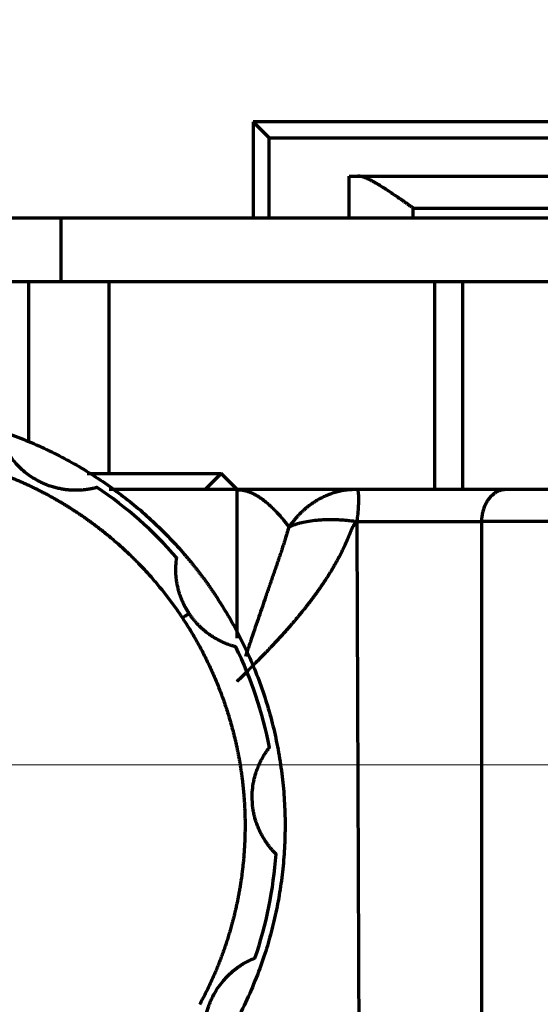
# Model space of a CAD drawing. Header units: millimetres. Extents: x -170 to 6906, y -2212 to 4257.
# Tile 108 of 256: x 4728 to 4744, y -1249 to -1219. Entities that reach past the tile are written whole.
import ezdxf

# ---------------------------------------------------------------- set-up
doc = ezdxf.new("R2010")
doc.units = ezdxf.units.MM
doc.layers.add('1', color=7, linetype='Continuous', true_color=0xffffff)
doc.layers.add('2', color=7, linetype='Continuous', true_color=0xffffff)

msp = doc.modelspace()

# ---------------------------------------------------------------- linework, layer by layer
at = {"lineweight": 18}
msp.add_line((6304.067, -1242.309), (4373.581, -1241.784), dxfattribs=at)
at = {"color": 0, "lineweight": 18}
msp.add_arc((4772.638, -1241.784), 438.165, 198.70552, 161.36953, dxfattribs=at)
at = {"layer": '1', "color": 0, "linetype": 'Continuous', "lineweight": 70}
for radius, start, end in [(86, 47.14312, 175.23562), (89, 117.82698, 220.6742)]:
    msp.add_arc((4772.638, -1241.784), radius, start, end, dxfattribs=at)
at = {"layer": '2', "color": 0, "linetype": 'Continuous', "lineweight": 70}
for p, q in [((4775.438, -1221.783), (4735.438, -1221.783)), ((4735.438, -1221.783), (4735.438, -1224.783)), ((4735.938, -1222.283), (4735.438, -1221.783)), ((4735.938, -1222.283), (4774.938, -1222.283)), ((4735.938, -1224.783), (4735.938, -1222.283)), ((4738.438, -1224.783), (4738.438, -1223.483)), ((4738.706, -1223.483), (4788.439, -1223.483)), ((4740.438, -1224.783), (4740.438, -1224.483)), ((4740.438, -1224.483), (4787.439, -1224.483)), ((4725.938, -1224.783), (4729.435, -1224.783)), ((4729.435, -1224.783), (4776.196, -1224.783)), ((4729.435, -1224.783), (4729.435, -1226.783)), ((4727.693, -1226.783), (4729.435, -1226.783)), ((4728.438, -1231.808), (4728.438, -1226.783)), ((4729.435, -1226.783), (4776.196, -1226.783)), ((4730.938, -1226.783), (4730.938, -1232.784)), ((4741.11, -1226.783), (4741.11, -1233.283)), ((4741.986, -1233.283), (4741.986, -1226.783)), ((4730.259, -1232.783), (4734.438, -1232.783)), ((4734.438, -1232.783), (4733.938, -1233.283)), ((4734.939, -1233.283), (4734.438, -1232.783)), ((4734.938, -1233.283), (4730.945, -1233.283)), ((4734.938, -1237.929), (4734.938, -1233.283)), ((4742.573, -1234.283), (4742.573, -1253.283)), ((4777.812, -1234.283), (4742.573, -1234.283))]:
    msp.add_line(p, q, dxfattribs=at)
for start, end in [(41.047, 55.9895), (11.047, 25.9895), (341.047, 355.9895)]:
    msp.add_arc((4723.438, -1243.783), 12.75, start, end, dxfattribs=at)
for points, degree, knots in [([(4738.438, -1223.483), (4738.439, -1223.483), (4738.461, -1223.483), (4738.552, -1223.483), (4738.619, -1223.483), (4738.706, -1223.483)], 3, [0, 0, 0, 0, 0.5, 0.5, 1, 1, 1, 1]), ([(4740.438, -1224.483), (4740.423, -1224.472), (4740.394, -1224.451), (4740.35, -1224.42), (4740.308, -1224.391), (4740.268, -1224.362), (4740.229, -1224.335), (4740.192, -1224.309), (4740.157, -1224.284), (4740.124, -1224.261), (4740.092, -1224.239), (4740.062, -1224.218), (4740.034, -1224.198), (4740.007, -1224.18), (4739.982, -1224.162), (4739.923, -1224.121), (4739.831, -1224.058), (4739.71, -1223.977), (4739.599, -1223.903), (4739.487, -1223.832), (4739.374, -1223.762), (4739.262, -1223.695), (4739.158, -1223.638), (4739.088, -1223.603), (4739.048, -1223.584), (4739.034, -1223.577), (4739.02, -1223.571), (4739.007, -1223.565), (4738.993, -1223.559), (4738.98, -1223.553), (4738.967, -1223.548), (4738.954, -1223.543), (4738.941, -1223.537), (4738.929, -1223.533), (4738.916, -1223.528), (4738.904, -1223.524), (4738.892, -1223.519), (4738.88, -1223.516), (4738.868, -1223.512), (4738.857, -1223.508), (4738.846, -1223.505), (4738.835, -1223.502), (4738.824, -1223.499), (4738.813, -1223.497), (4738.802, -1223.494), (4738.792, -1223.492), (4738.782, -1223.49), (4738.772, -1223.488), (4738.762, -1223.487), (4738.752, -1223.486), (4738.743, -1223.485), (4738.733, -1223.484), (4738.724, -1223.483), (4738.715, -1223.483), (4738.709, -1223.483), (4738.706, -1223.483)], 3, [0, 0, 0, 0, 0.02358, 0.046287, 0.068121, 0.089083, 0.109172, 0.128388, 0.146731, 0.164202, 0.1808, 0.196525, 0.211378, 0.225358, 0.238465, 0.2507, 0.319426, 0.383817, 0.443883, 0.49964, 0.567486, 0.631738, 0.69245, 0.749686, 0.758512, 0.767283, 0.776002, 0.784667, 0.793279, 0.801839, 0.810347, 0.818803, 0.827207, 0.835561, 0.843864, 0.852117, 0.860321, 0.868475, 0.87658, 0.884637, 0.892645, 0.900607, 0.908521, 0.916389, 0.92421, 0.931986, 0.939717, 0.947403, 0.955045, 0.962643, 0.970198, 0.977711, 0.985182, 0.992611, 1, 1, 1, 1]), ([(4729.904, -1233.304), (4729.898, -1233.304), (4729.886, -1233.304), (4729.867, -1233.304), (4729.849, -1233.304), (4729.83, -1233.303), (4729.81, -1233.303), (4729.791, -1233.302), (4729.771, -1233.301), (4729.751, -1233.3), (4729.731, -1233.298), (4729.71, -1233.297), (4729.689, -1233.295), (4729.668, -1233.293), (4729.647, -1233.291), (4729.591, -1233.285), (4729.497, -1233.272), (4729.362, -1233.246), (4729.216, -1233.209), (4729.049, -1233.156), (4728.865, -1233.082), (4728.668, -1232.981), (4728.484, -1232.865), (4728.308, -1232.732), (4728.15, -1232.59), (4728.018, -1232.449), (4727.916, -1232.322), (4727.836, -1232.211), (4727.773, -1232.112), (4727.723, -1232.027), (4727.684, -1231.954), (4727.652, -1231.889), (4727.632, -1231.847), (4727.621, -1231.822), (4727.615, -1231.809), (4727.61, -1231.798), (4727.605, -1231.787), (4727.601, -1231.777), (4727.597, -1231.768), (4727.594, -1231.759), (4727.591, -1231.752), (4727.588, -1231.746), (4727.586, -1231.74), (4727.584, -1231.735), (4727.582, -1231.731), (4727.581, -1231.728), (4727.58, -1231.726), (4727.58, -1231.724), (4727.58, -1231.724), (4727.58, -1231.724)], 3, [0, 0, 0, 0, 0.005562, 0.011181, 0.016858, 0.022593, 0.028387, 0.03424, 0.040155, 0.04613, 0.052168, 0.058267, 0.064431, 0.070657, 0.076948, 0.083304, 0.119949, 0.159863, 0.203111, 0.249745, 0.310867, 0.374402, 0.439811, 0.498865, 0.564902, 0.623522, 0.668704, 0.710929, 0.750626, 0.783032, 0.814212, 0.844568, 0.874532, 0.882634, 0.890658, 0.898611, 0.906504, 0.914345, 0.922144, 0.929911, 0.937655, 0.945387, 0.953117, 0.960854, 0.968609, 0.976391, 0.984211, 0.992077, 1, 1, 1, 1]), ([(4724.991, -1232.136), (4726.216, -1232.299), (4727.382, -1232.715), (4728.435, -1233.09), (4729.401, -1233.658)], 2, [0.6875, 0.6875, 0.6875, 0.75, 0.75, 0.8125, 0.8125, 0.8125]), ([(4730.57, -1233.214), (4730.57, -1233.214), (4730.57, -1233.214), (4730.57, -1233.214), (4730.569, -1233.214), (4730.568, -1233.215), (4730.567, -1233.215), (4730.566, -1233.215), (4730.564, -1233.216), (4730.562, -1233.216), (4730.56, -1233.217), (4730.557, -1233.217), (4730.555, -1233.218), (4730.552, -1233.219), (4730.549, -1233.22), (4730.545, -1233.221), (4730.542, -1233.222), (4730.538, -1233.223), (4730.533, -1233.224), (4730.529, -1233.225), (4730.524, -1233.226), (4730.513, -1233.229), (4730.492, -1233.234), (4730.459, -1233.242), (4730.42, -1233.251), (4730.384, -1233.258), (4730.354, -1233.264), (4730.333, -1233.267), (4730.31, -1233.271), (4730.287, -1233.275), (4730.263, -1233.278), (4730.238, -1233.282), (4730.212, -1233.285), (4730.186, -1233.288), (4730.158, -1233.291), (4730.129, -1233.294), (4730.1, -1233.297), (4730.069, -1233.299), (4730.038, -1233.301), (4730.006, -1233.302), (4729.973, -1233.303), (4729.939, -1233.304), (4729.916, -1233.304), (4729.904, -1233.304)], 3, [0, 0, 0, 0, 0.011526, 0.023843, 0.036148, 0.048446, 0.06074, 0.073035, 0.085336, 0.097646, 0.10997, 0.122312, 0.134677, 0.147069, 0.159492, 0.17195, 0.184448, 0.19699, 0.209579, 0.22222, 0.234917, 0.247674, 0.310883, 0.373704, 0.436627, 0.500137, 0.527401, 0.554784, 0.58232, 0.61004, 0.637973, 0.666152, 0.694605, 0.723359, 0.752444, 0.781886, 0.81171, 0.841941, 0.872603, 0.903718, 0.935309, 0.967397, 1, 1, 1, 1]), ([(4734.938, -1233.283), (4734.944, -1233.283), (4734.955, -1233.283), (4734.972, -1233.283), (4734.988, -1233.284), (4735.004, -1233.285), (4735.02, -1233.286), (4735.037, -1233.288), (4735.052, -1233.289), (4735.068, -1233.291), (4735.084, -1233.293), (4735.099, -1233.296), (4735.115, -1233.298), (4735.13, -1233.301), (4735.145, -1233.304), (4735.16, -1233.307), (4735.175, -1233.311), (4735.19, -1233.314), (4735.205, -1233.318), (4735.219, -1233.322), (4735.233, -1233.326), (4735.247, -1233.33), (4735.261, -1233.335), (4735.275, -1233.339), (4735.289, -1233.344), (4735.303, -1233.349), (4735.316, -1233.354), (4735.329, -1233.359), (4735.342, -1233.364), (4735.355, -1233.369), (4735.368, -1233.374), (4735.381, -1233.38), (4735.428, -1233.4), (4735.508, -1233.44), (4735.62, -1233.507), (4735.727, -1233.581), (4735.815, -1233.65), (4735.887, -1233.71), (4735.944, -1233.76), (4735.999, -1233.811), (4736.054, -1233.863), (4736.107, -1233.916), (4736.159, -1233.97), (4736.21, -1234.024), (4736.259, -1234.079), (4736.307, -1234.134), (4736.353, -1234.188), (4736.398, -1234.243), (4736.441, -1234.297), (4736.482, -1234.35), (4736.522, -1234.402), (4736.547, -1234.437), (4736.559, -1234.455)], 3, [0, 0, 0, 0, 0.009994, 0.019919, 0.029774, 0.039557, 0.049268, 0.058906, 0.068469, 0.077957, 0.087369, 0.096705, 0.105962, 0.11514, 0.124239, 0.133257, 0.142194, 0.151048, 0.159819, 0.168506, 0.177108, 0.185624, 0.194054, 0.202397, 0.210651, 0.218817, 0.226892, 0.234877, 0.242771, 0.250573, 0.258283, 0.265898, 0.27342, 0.343091, 0.410228, 0.474622, 0.53608, 0.570846, 0.605137, 0.638935, 0.672221, 0.70498, 0.737193, 0.768844, 0.799918, 0.830398, 0.86027, 0.889519, 0.91813, 0.94609, 0.973384, 1, 1, 1, 1]), ([(4738.679, -1233.283), (4738.6, -1233.283), (4738.547, -1233.283), (4738.526, -1233.283), (4738.484, -1233.283), (4738.406, -1233.283), (4738.313, -1233.283), (4738.153, -1233.283), (4737.951, -1233.283), (4737.584, -1233.283), (4737.067, -1233.283), (4736.634, -1233.283), (4736.036, -1233.283), (4735.677, -1233.283), (4734.938, -1233.283)], 2, [0, 0, 0, 0.03125, 0.03125, 0.049107, 0.0625, 0.125, 0.125, 0.25, 0.25, 0.5, 0.5, 0.75, 0.75, 1, 1, 1]), ([(4738.679, -1233.283), (4738.664, -1233.283), (4738.633, -1233.283), (4738.588, -1233.283), (4738.545, -1233.284), (4738.504, -1233.285), (4738.465, -1233.288), (4738.428, -1233.291), (4738.393, -1233.294), (4738.36, -1233.298), (4738.329, -1233.302), (4738.3, -1233.306), (4738.274, -1233.31), (4738.23, -1233.317), (4738.166, -1233.329), (4738.084, -1233.349), (4738, -1233.371), (4737.922, -1233.396), (4737.849, -1233.422), (4737.78, -1233.448), (4737.71, -1233.478), (4737.639, -1233.51), (4737.567, -1233.546), (4737.495, -1233.585), (4737.423, -1233.627), (4737.363, -1233.664), (4737.313, -1233.697), (4737.271, -1233.727), (4737.221, -1233.762), (4737.166, -1233.803), (4737.106, -1233.852), (4737.041, -1233.907), (4736.973, -1233.968), (4736.917, -1234.023), (4736.874, -1234.067), (4736.845, -1234.097), (4736.817, -1234.127), (4736.791, -1234.156), (4736.766, -1234.185), (4736.742, -1234.213), (4736.719, -1234.24), (4736.697, -1234.267), (4736.677, -1234.293), (4736.657, -1234.318), (4736.639, -1234.343), (4736.621, -1234.366), (4736.605, -1234.389), (4736.589, -1234.412), (4736.574, -1234.433), (4736.564, -1234.448), (4736.559, -1234.455)], 3, [0, 0, 0, 0, 0.018612, 0.036368, 0.053357, 0.069581, 0.085026, 0.09968, 0.113532, 0.12657, 0.138788, 0.150176, 0.160728, 0.170439, 0.203309, 0.236714, 0.27061, 0.304944, 0.33303, 0.36203, 0.391903, 0.422603, 0.454078, 0.486272, 0.519123, 0.552566, 0.569406, 0.589874, 0.613871, 0.641273, 0.67193, 0.705664, 0.742268, 0.781508, 0.798925, 0.81579, 0.832114, 0.847908, 0.863183, 0.87795, 0.892221, 0.906004, 0.919313, 0.932155, 0.944543, 0.956486, 0.967994, 0.979076, 0.989742, 1, 1, 1, 1]), ([(4738.679, -1233.283), (4738.681, -1233.283), (4738.683, -1233.283), (4738.687, -1233.285), (4738.691, -1233.287), (4738.694, -1233.29), (4738.698, -1233.295), (4738.701, -1233.301), (4738.704, -1233.307), (4738.707, -1233.315), (4738.71, -1233.324), (4738.713, -1233.335), (4738.716, -1233.346), (4738.718, -1233.359), (4738.72, -1233.373), (4738.722, -1233.388), (4738.724, -1233.404), (4738.726, -1233.421), (4738.727, -1233.44), (4738.729, -1233.46), (4738.73, -1233.481), (4738.731, -1233.503), (4738.731, -1233.526), (4738.731, -1233.55), (4738.732, -1233.591), (4738.731, -1233.651), (4738.728, -1233.734), (4738.723, -1233.822), (4738.718, -1233.904), (4738.712, -1233.976), (4738.706, -1234.038), (4738.701, -1234.095), (4738.695, -1234.147), (4738.691, -1234.185), (4738.688, -1234.216), (4738.685, -1234.235), (4738.684, -1234.249), (4738.683, -1234.256), (4738.682, -1234.261), (4738.681, -1234.265), (4738.681, -1234.27), (4738.68, -1234.274), (4738.68, -1234.278), (4738.68, -1234.281), (4738.679, -1234.283)], 3, [0, 0, 0, 0, 0.019528, 0.039322, 0.059375, 0.079681, 0.100233, 0.121022, 0.142041, 0.163279, 0.184726, 0.206373, 0.228207, 0.250218, 0.272392, 0.294717, 0.317178, 0.339763, 0.362456, 0.385244, 0.40811, 0.43104, 0.454017, 0.477027, 0.500052, 0.56567, 0.631017, 0.695731, 0.759468, 0.801359, 0.842583, 0.883061, 0.913019, 0.942446, 0.957033, 0.971455, 0.979334, 0.984099, 0.98578, 0.988633, 0.991477, 0.994317, 0.997157, 1, 1, 1, 1]), ([(4743.337, -1233.283), (4742.919, -1233.283), (4742.406, -1233.283), (4741.878, -1233.283), (4740.662, -1233.283), (4740, -1233.283), (4739.353, -1233.283), (4738.679, -1233.283)], 2, [0, 0, 0, 0.25, 0.25, 0.5, 0.75, 0.75, 1, 1, 1]), ([(4777.221, -1233.283), (4775.441, -1233.283), (4773.46, -1233.283), (4771.371, -1233.283), (4769.127, -1233.283), (4766.798, -1233.283), (4764.388, -1233.283), (4761.932, -1233.283), (4757.038, -1233.283), (4754.694, -1233.283), (4752.396, -1233.283), (4750.284, -1233.283), (4748.249, -1233.283), (4746.458, -1233.283), (4744.762, -1233.283), (4743.337, -1233.283)], 2, [0, 0, 0, 0.125, 0.125, 0.25, 0.25, 0.375, 0.375, 0.5, 0.625, 0.625, 0.75, 0.75, 0.875, 0.875, 1, 1, 1]), ([(4738.679, -1234.283), (4738.663, -1234.281), (4738.632, -1234.279), (4738.587, -1234.274), (4738.544, -1234.269), (4738.504, -1234.265), (4738.467, -1234.262), (4738.426, -1234.257), (4738.372, -1234.252), (4738.306, -1234.245), (4738.23, -1234.238), (4738.146, -1234.233), (4738.068, -1234.229), (4737.886, -1234.222), (4737.676, -1234.225), (4737.404, -1234.244), (4737.177, -1234.273), (4736.983, -1234.311), (4736.841, -1234.349), (4736.756, -1234.375), (4736.692, -1234.398), (4736.643, -1234.417), (4736.603, -1234.434), (4736.575, -1234.447), (4736.563, -1234.453), (4736.559, -1234.455)], 3, [0, 0, 0, 0, 0.018965, 0.036904, 0.053706, 0.069397, 0.084021, 0.097618, 0.118908, 0.14776, 0.176718, 0.209197, 0.249428, 0.27154, 0.431598, 0.513045, 0.63692, 0.755826, 0.817092, 0.87774, 0.909925, 0.94025, 0.973356, 0.993261, 1, 1, 1, 1]), ([(4738.679, -1234.283), (4738.864, -1234.283), (4739.048, -1234.283), (4739.415, -1234.283), (4739.597, -1234.283), (4739.958, -1234.283), (4740.136, -1234.283), (4740.486, -1234.283), (4740.658, -1234.283), (4740.993, -1234.283), (4741.32, -1234.283), (4741.779, -1234.283), (4742.201, -1234.283), (4742.454, -1234.283), (4742.573, -1234.283)], 3, [0, 0, 0, 0, 0.125, 0.125, 0.25, 0.25, 0.375, 0.375, 0.5, 0.5, 0.625, 0.75, 0.875, 1, 1, 1, 1]), ([(4736.559, -1234.455), (4736.553, -1234.477), (4736.539, -1234.521), (4736.519, -1234.588), (4736.498, -1234.657), (4736.476, -1234.726), (4736.454, -1234.795), (4736.432, -1234.866), (4736.409, -1234.938), (4736.385, -1235.01), (4736.361, -1235.084), (4736.337, -1235.158), (4736.312, -1235.233), (4736.287, -1235.309), (4736.261, -1235.386), (4736.235, -1235.464), (4736.208, -1235.542), (4736.181, -1235.622), (4736.154, -1235.702), (4736.126, -1235.784), (4736.098, -1235.866), (4736.069, -1235.949), (4736.04, -1236.032), (4736.011, -1236.117), (4735.982, -1236.203), (4735.952, -1236.289), (4735.922, -1236.376), (4735.891, -1236.464), (4735.861, -1236.553), (4735.806, -1236.711), (4735.727, -1236.944), (4735.62, -1237.256), (4735.508, -1237.584), (4735.424, -1237.833), (4735.369, -1237.996), (4735.344, -1238.071), (4735.318, -1238.147), (4735.292, -1238.224), (4735.266, -1238.304), (4735.238, -1238.385), (4735.218, -1238.447), (4735.206, -1238.482), (4735.204, -1238.489)], 3, [0, 0, 0, 0, 0.016861, 0.033956, 0.051282, 0.068836, 0.086617, 0.104622, 0.122848, 0.141293, 0.159953, 0.178828, 0.197913, 0.217206, 0.236705, 0.256406, 0.276307, 0.296405, 0.316697, 0.337179, 0.35785, 0.378706, 0.399744, 0.42096, 0.442352, 0.463916, 0.48565, 0.507549, 0.529611, 0.551833, 0.62493, 0.701525, 0.781386, 0.864267, 0.881704, 0.899559, 0.917824, 0.936495, 0.955564, 0.975024, 0.994869, 1, 1, 1, 1]), ([(4738.313, -1235.012), (4738.396, -1234.832), (4738.483, -1234.616), (4738.523, -1234.515), (4738.547, -1234.468)], 2, [0.875, 0.875, 0.875, 0.9375, 0.95, 0.96875, 0.96875, 0.96875]), ([(4733.443, -1237.157), (4733.438, -1237.15), (4733.429, -1237.136), (4733.416, -1237.115), (4733.403, -1237.095), (4733.391, -1237.074), (4733.378, -1237.054), (4733.366, -1237.033), (4733.355, -1237.013), (4733.343, -1236.993), (4733.332, -1236.972), (4733.321, -1236.952), (4733.311, -1236.932), (4733.3, -1236.912), (4733.29, -1236.893), (4733.281, -1236.873), (4733.271, -1236.853), (4733.262, -1236.834), (4733.253, -1236.814), (4733.244, -1236.795), (4733.236, -1236.776), (4733.228, -1236.757), (4733.22, -1236.738), (4733.212, -1236.719), (4733.205, -1236.701), (4733.197, -1236.682), (4733.19, -1236.664), (4733.167, -1236.602), (4733.132, -1236.499), (4733.094, -1236.356), (4733.067, -1236.224), (4733.047, -1236.1), (4733.035, -1235.985), (4733.029, -1235.877), (4733.027, -1235.779), (4733.028, -1235.692), (4733.032, -1235.622), (4733.036, -1235.569), (4733.04, -1235.527), (4733.043, -1235.492), (4733.046, -1235.469), (4733.048, -1235.454), (4733.049, -1235.446), (4733.05, -1235.439), (4733.051, -1235.432), (4733.052, -1235.426), (4733.053, -1235.421), (4733.053, -1235.417), (4733.054, -1235.414), (4733.054, -1235.412), (4733.054, -1235.411), (4733.054, -1235.41), (4733.054, -1235.41)], 3, [0, 0, 0, 0, 0.010713, 0.021335, 0.031865, 0.042303, 0.052651, 0.062907, 0.073072, 0.083146, 0.093129, 0.103022, 0.112824, 0.122535, 0.132156, 0.141687, 0.151127, 0.160477, 0.169738, 0.178909, 0.18799, 0.196981, 0.205884, 0.214697, 0.223421, 0.232056, 0.240603, 0.249061, 0.318453, 0.382934, 0.44269, 0.497956, 0.552686, 0.604642, 0.654285, 0.702145, 0.748808, 0.780877, 0.812404, 0.843631, 0.87481, 0.886335, 0.897791, 0.909191, 0.920549, 0.931878, 0.943192, 0.954503, 0.965827, 0.977175, 0.988561, 1, 1, 1, 1]), ([(4734.899, -1238.196), (4734.899, -1238.196), (4734.899, -1238.196), (4734.899, -1238.196), (4734.898, -1238.195), (4734.897, -1238.195), (4734.896, -1238.195), (4734.894, -1238.195), (4734.893, -1238.194), (4734.891, -1238.194), (4734.888, -1238.193), (4734.886, -1238.192), (4734.883, -1238.192), (4734.88, -1238.191), (4734.877, -1238.19), (4734.873, -1238.189), (4734.87, -1238.188), (4734.866, -1238.187), (4734.861, -1238.186), (4734.857, -1238.184), (4734.852, -1238.183), (4734.84, -1238.18), (4734.82, -1238.174), (4734.786, -1238.164), (4734.746, -1238.151), (4734.69, -1238.132), (4734.611, -1238.103), (4734.505, -1238.059), (4734.388, -1238.002), (4734.27, -1237.938), (4734.155, -1237.867), (4734.044, -1237.79), (4733.928, -1237.699), (4733.841, -1237.622), (4733.783, -1237.567), (4733.755, -1237.539), (4733.726, -1237.51), (4733.698, -1237.48), (4733.669, -1237.449), (4733.64, -1237.416), (4733.612, -1237.383), (4733.583, -1237.348), (4733.555, -1237.312), (4733.526, -1237.275), (4733.498, -1237.237), (4733.47, -1237.197), (4733.452, -1237.17), (4733.443, -1237.157)], 3, [0, 0, 0, 0, 0.006136, 0.012424, 0.018696, 0.024954, 0.031201, 0.037438, 0.043669, 0.049894, 0.056117, 0.06234, 0.068564, 0.074793, 0.081028, 0.087272, 0.093526, 0.099794, 0.106077, 0.112377, 0.118697, 0.125038, 0.1562, 0.187424, 0.218961, 0.251057, 0.309441, 0.369936, 0.433646, 0.501518, 0.556911, 0.616835, 0.681526, 0.751173, 0.768159, 0.785501, 0.803198, 0.821253, 0.839666, 0.858439, 0.877573, 0.897068, 0.916926, 0.937147, 0.957733, 0.978683, 1, 1, 1, 1]), ([(4736.157, -1244.675), (4736.157, -1244.675), (4736.157, -1244.675), (4736.157, -1244.674), (4736.156, -1244.674), (4736.156, -1244.673), (4736.155, -1244.672), (4736.154, -1244.671), (4736.153, -1244.67), (4736.151, -1244.669), (4736.149, -1244.667), (4736.148, -1244.665), (4736.146, -1244.663), (4736.143, -1244.661), (4736.141, -1244.659), (4736.138, -1244.656), (4736.136, -1244.653), (4736.133, -1244.65), (4736.13, -1244.647), (4736.126, -1244.644), (4736.123, -1244.64), (4736.114, -1244.631), (4736.099, -1244.616), (4736.075, -1244.59), (4736.047, -1244.559), (4736.008, -1244.515), (4735.954, -1244.45), (4735.885, -1244.359), (4735.811, -1244.251), (4735.741, -1244.137), (4735.677, -1244.018), (4735.62, -1243.896), (4735.564, -1243.759), (4735.518, -1243.62), (4735.48, -1243.482), (4735.451, -1243.346), (4735.429, -1243.2), (4735.41, -1242.998), (4735.41, -1242.753), (4735.436, -1242.52), (4735.47, -1242.35), (4735.499, -1242.233), (4735.531, -1242.125), (4735.566, -1242.026), (4735.605, -1241.927), (4735.649, -1241.828), (4735.697, -1241.731), (4735.744, -1241.646), (4735.789, -1241.571), (4735.827, -1241.512), (4735.857, -1241.468), (4735.881, -1241.434), (4735.902, -1241.405), (4735.916, -1241.386), (4735.925, -1241.375), (4735.93, -1241.368), (4735.935, -1241.362), (4735.939, -1241.357), (4735.942, -1241.352), (4735.945, -1241.348), (4735.948, -1241.345), (4735.95, -1241.343), (4735.951, -1241.341), (4735.952, -1241.34), (4735.952, -1241.34), (4735.952, -1241.34)], 3, [0, 0, 0, 0, 0.003129, 0.006269, 0.009402, 0.012528, 0.015648, 0.018763, 0.021875, 0.024985, 0.028093, 0.031201, 0.03431, 0.037421, 0.040535, 0.043654, 0.046778, 0.049908, 0.053046, 0.056193, 0.05935, 0.062517, 0.078112, 0.093736, 0.109517, 0.125577, 0.154766, 0.18501, 0.216861, 0.250793, 0.278487, 0.308445, 0.340787, 0.375606, 0.403851, 0.433985, 0.466025, 0.499987, 0.566021, 0.624459, 0.65242, 0.6788, 0.703642, 0.727001, 0.74894, 0.776308, 0.80229, 0.827116, 0.851051, 0.874389, 0.890505, 0.90636, 0.922076, 0.937783, 0.943506, 0.949196, 0.954859, 0.960503, 0.966133, 0.971756, 0.977379, 0.983008, 0.98865, 0.994312, 1, 1, 1, 1]), ([(4734.007, -1250.915), (4734.007, -1250.915), (4734.007, -1250.914), (4734.007, -1250.914), (4734.007, -1250.913), (4734.007, -1250.912), (4734.007, -1250.911), (4734.006, -1250.91), (4734.006, -1250.908), (4734.005, -1250.906), (4734.005, -1250.904), (4734.004, -1250.902), (4734.003, -1250.899), (4734.002, -1250.896), (4734.001, -1250.893), (4734.001, -1250.889), (4734, -1250.885), (4733.998, -1250.881), (4733.997, -1250.877), (4733.996, -1250.872), (4733.995, -1250.868), (4733.992, -1250.856), (4733.987, -1250.835), (4733.979, -1250.8), (4733.97, -1250.76), (4733.958, -1250.701), (4733.944, -1250.618), (4733.929, -1250.505), (4733.919, -1250.375), (4733.916, -1250.241), (4733.92, -1250.106), (4733.931, -1249.971), (4733.952, -1249.825), (4733.981, -1249.682), (4734.017, -1249.543), (4734.06, -1249.411), (4734.114, -1249.273), (4734.199, -1249.088), (4734.321, -1248.877), (4734.461, -1248.688), (4734.574, -1248.558), (4734.658, -1248.471), (4734.74, -1248.394), (4734.819, -1248.325), (4734.903, -1248.259), (4734.99, -1248.195), (4735.08, -1248.135), (4735.164, -1248.085), (4735.241, -1248.042), (4735.302, -1248.011), (4735.351, -1247.987), (4735.389, -1247.97), (4735.421, -1247.955), (4735.443, -1247.946), (4735.456, -1247.941), (4735.464, -1247.937), (4735.471, -1247.935), (4735.477, -1247.932), (4735.483, -1247.93), (4735.487, -1247.928), (4735.491, -1247.927), (4735.494, -1247.925), (4735.496, -1247.925), (4735.497, -1247.924), (4735.497, -1247.924), (4735.497, -1247.924)], 3, [0, 0, 0, 0, 0.003125, 0.006263, 0.009393, 0.012516, 0.015634, 0.018747, 0.021857, 0.024964, 0.02807, 0.031176, 0.034283, 0.037391, 0.040504, 0.04362, 0.046742, 0.04987, 0.053006, 0.056151, 0.059305, 0.062471, 0.078077, 0.093713, 0.109505, 0.125575, 0.154764, 0.185009, 0.21686, 0.250791, 0.278485, 0.308444, 0.340785, 0.375604, 0.40385, 0.433983, 0.466023, 0.499986, 0.56602, 0.624458, 0.652419, 0.678799, 0.703641, 0.727, 0.74894, 0.776307, 0.802289, 0.827115, 0.85105, 0.874388, 0.8905, 0.906348, 0.922058, 0.937758, 0.943482, 0.949174, 0.95484, 0.960485, 0.966117, 0.971743, 0.977368, 0.983, 0.988645, 0.994309, 1, 1, 1, 1])]:
    msp.add_open_spline(points, degree=degree, knots=knots, dxfattribs=at)
for points, weights, degree in [([(4723.438, -1230.783), (4729.402, -1230.783), (4733.292, -1235.303)], [0.959935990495, 0.890544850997, 1], 2), ([(4743.337, -1233.283), (4742.89, -1233.283), (4742.573, -1233.697), (4742.573, -1234.283)], [0.956578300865, 0.769794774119, 0.76979477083, 0.956578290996], 3), ([(4733.292, -1235.303), (4733.825, -1235.922), (4734.277, -1236.604)], [1, 0.983421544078, 0.970946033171], 2), ([(4733.443, -1237.157), (4733.374, -1237.202), (4733.304, -1237.249), (4733.235, -1237.295)], [0.877272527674, 0.898268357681, 0.924703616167, 0.956578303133], 3)]:
    msp.add_rational_spline(points, weights, degree=degree, dxfattribs=at)
for points, degree in [([(4729.401, -1233.658), (4730.262, -1234.165), (4731.026, -1234.811)], 2), ([(4738.547, -1234.468), (4738.599, -1234.364), (4738.679, -1234.283)], 2), ([(4738.679, -1234.283), (4738.753, -1253.283)], 1), ([(4731.026, -1234.811), (4732.307, -1235.894), (4733.235, -1237.295)], 2), ([(4737.951, -1235.702), (4738.152, -1235.357), (4738.313, -1235.012)], 2), ([(4737.067, -1236.984), (4737.584, -1236.332), (4737.951, -1235.702)], 2), ([(4736.036, -1238.164), (4736.634, -1237.531), (4737.067, -1236.984)], 2), ([(4733.235, -1237.295), (4734.161, -1238.694), (4734.659, -1240.297)], 2), ([(4734.938, -1239.283), (4735.677, -1238.544), (4736.036, -1238.164)], 2), ([(4734.659, -1240.297), (4734.956, -1241.251), (4735.087, -1242.243)], 2), ([(4735.087, -1242.243), (4735.234, -1243.352), (4735.168, -1244.47)], 2), ([(4735.168, -1244.47), (4735.096, -1245.704), (4734.768, -1246.897)], 2), ([(4734.768, -1246.897), (4734.413, -1248.191), (4733.773, -1249.373)], 2)]:
    msp.add_open_spline(points, degree=degree, dxfattribs=at)
msp.add_rational_spline([(4734.277, -1236.604), (4737.84, -1241.984), (4735.709, -1248.076), (4733.231, -1255.16), (4725.856, -1256.556)], [0.970946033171, 0.882603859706, 1, 0.866025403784, 1], degree=2, knots=[0, 0, 0, 0.4255176, 0.4255176, 0.911126, 0.911126, 0.911126], dxfattribs=at)

doc.saveas('drawing.dxf')
